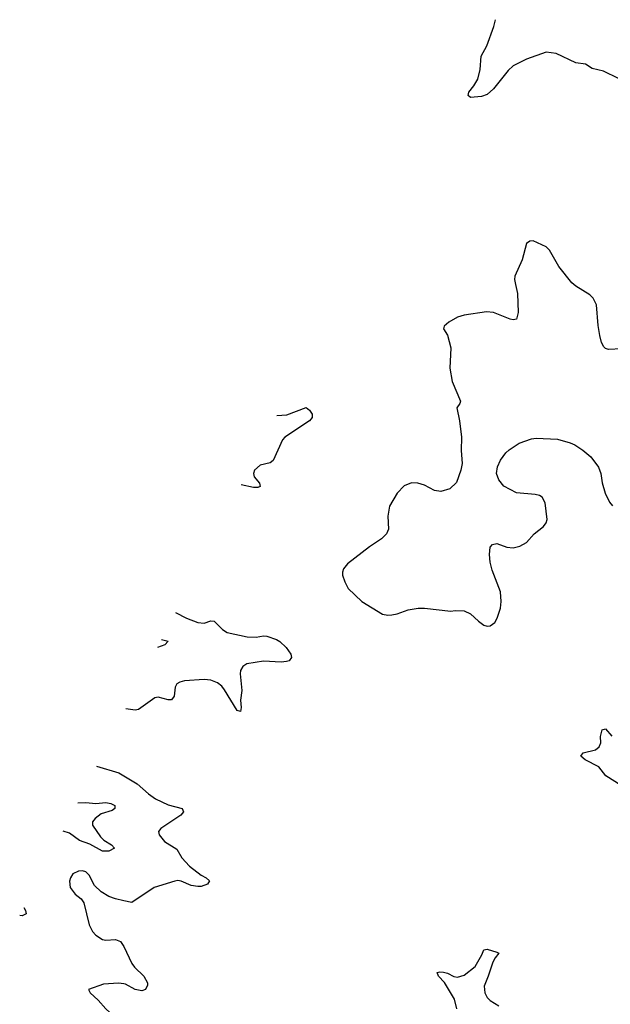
# Model space of a CAD drawing. Header units: inches. Extents: x 2293880 to 2522759, y 823965 to 1006879.
# Tile 48 of 256: x 2299367 to 2302960, y 905619 to 911611. Entities that reach past the tile are written whole.
import ezdxf

# ---------------------------------------------------------------- set-up
doc = ezdxf.new("R2010")
doc.units = ezdxf.units.IN
doc.header["$MEASUREMENT"] = 0
for name, color, linetype in [('C2990', 7, 'Continuous'), ('C3900', 7, 'Continuous'), ('C3901', 7, 'Continuous')]:
    doc.layers.add(name, color=color, linetype=linetype)

msp = doc.modelspace()

# ---------------------------------------------------------------- linework, layer by layer
at = {"layer": 'C2990', "color": 5}
for points, elevation in [([(2299833.8, 907067.8), (2299970, 907028.8), (2300000, 907010.7)], 280), ([(2299719.9, 906846.2), (2299770, 906847.7), (2299830, 906842.2), (2299890, 906847.8), (2299921.6, 906841.6), (2299945.5, 906830), (2299945.5, 906810), (2299930, 906799.7), (2299861.7, 906778.3), (2299825.3, 906750), (2299808.9, 906730), (2299810.3, 906710), (2299858.7, 906638.7), (2299878.9, 906618.9), (2299926.4, 906590), (2299943, 906570), (2299910, 906551.3), (2299870, 906550.9), (2299793.5, 906593.5), (2299730, 906617.1), (2299670, 906661.8), (2299631.4, 906673.9)], 260), ([(2300000, 906249.9), (2299950, 906260.4), (2299910, 906276), (2299862.9, 906302.9), (2299822.9, 906342.9), (2299790, 906406), (2299770, 906425.1), (2299750, 906431.6), (2299724.7, 906430), (2299690, 906412.7), (2299676.3, 906390), (2299670.6, 906369.4), (2299673.4, 906330), (2299703.8, 906290), (2299740.7, 906260.7), (2299757.2, 906237.2), (2299790, 906102.8), (2299810, 906061.6), (2299830, 906040.5), (2299870, 906014), (2299890, 906010.7), (2299950, 906013.4), (2299980.9, 906000.9), (2299997.3, 905977.3), (2300000, 905971.5)], 280), ([(2299391.8, 906207.7), (2299403, 906190), (2299406, 906170), (2299381.6, 906158.4), (2299366.9, 906159.4)], 260), ([(2300000, 905743), (2299968.2, 905748.2), (2299877.2, 905742.8), (2299784.7, 905710), (2299794.8, 905690), (2299844.6, 905644.6), (2299890, 905592.2), (2299914.9, 905570), (2299973, 905533), (2299991.1, 905511.1), (2299998.9, 905490), (2300000, 905483.9)], 280)]:
    msp.add_lwpolyline(points, dxfattribs=dict(at, elevation=elevation))
at = {"layer": 'C3900', "color": 5}
for points, elevation in [([(2302384.3, 910000), (2302396.1, 909943.9), (2302399.3, 909830), (2302390, 909788.7), (2302370, 909785.2), (2302350.8, 909789.2), (2302250, 909829.6), (2302206.6, 909833.4), (2302070, 909813.6), (2302030, 909800.7), (2301978, 909770), (2301950, 909746), (2301946, 909730), (2301970.4, 909690.4), (2301990, 909614), (2301984.4, 909490), (2301998.4, 909410), (2302047.7, 909290), (2302044.5, 909275.5), (2302025.5, 909250), (2302042.6, 909170), (2302054.9, 909070), (2302052.4, 908990), (2302058, 908910), (2302050.6, 908870), (2302024.4, 908795.6), (2301983.4, 908756.6), (2301930, 908739.5), (2301890, 908745.1), (2301830, 908778.7), (2301790, 908791.5), (2301750, 908792), (2301705.3, 908774.7), (2301663, 908730), (2301617.1, 908650), (2301606.4, 908590), (2301610.4, 908510), (2301597.5, 908482.5), (2301569, 908451), (2301495.9, 908404.1), (2301360.6, 908299.4), (2301336.3, 908270), (2301330.6, 908250), (2301330.7, 908230), (2301344, 908190), (2301364.9, 908150), (2301447.7, 908070), (2301573.5, 907993.5), (2301606.9, 907986.9), (2301631.4, 907988.6), (2301664.2, 907995.8), (2301730, 908020.5), (2301790.5, 908030.5), (2301830.4, 908030.4), (2301990, 908011), (2302015.3, 908015.3), (2302070, 908014.8), (2302110, 907996), (2302158.8, 907950), (2302190, 907927.3), (2302210, 907920.7), (2302230, 907922.8), (2302257.6, 907942.4), (2302272.7, 907970), (2302292, 908030), (2302297, 908070), (2302291.8, 908130), (2302241.1, 908261.1), (2302228.2, 908310), (2302224.2, 908355.8), (2302230, 908402), (2302242.7, 908417.3), (2302270, 908422.8), (2302330, 908400.7), (2302370, 908398), (2302410, 908408.2), (2302450, 908430.4), (2302497.7, 908482.3), (2302553.8, 908526.2), (2302569.3, 908550), (2302575.1, 908570), (2302564.5, 908670), (2302545.4, 908705.4), (2302530, 908716), (2302502.5, 908722.5), (2302390, 908731.6), (2302313.2, 908773.2), (2302282, 908810), (2302267.8, 908850), (2302274.7, 908890), (2302293, 908930), (2302325, 908975), (2302345.5, 908994.5), (2302405.8, 909034.2), (2302480, 909060), (2302510, 909065.3), (2302638.4, 909058.4), (2302716.5, 909036.5), (2302744.3, 909024.3), (2302792.5, 908992.5), (2302842, 908950), (2302887.6, 908887.6), (2302902.4, 908850), (2302910, 908792), (2302928, 908730), (2302955.6, 908675.6), (2302973.5, 908653.5)], 320), ([(2303027.5, 909607.5), (2302950, 909603.8), (2302930, 909611.1), (2302920.8, 909620.8), (2302906.9, 909646.9), (2302896, 909690), (2302886.2, 909750), (2302875.7, 909875.7), (2302856.4, 909916.4), (2302836.1, 909936.1), (2302750, 909989.7), (2302737.6, 910000)], 320), ([(2300930.3, 909201.5), (2300992.7, 909207.3), (2301110, 909250.4), (2301130, 909234), (2301146, 909210), (2301146, 909190), (2301130.4, 909170), (2300979.1, 909070), (2300964.9, 909055.1), (2300910, 908929.4), (2300890, 908914), (2300830, 908900.5), (2300795.8, 908870), (2300788.9, 908850), (2300793.7, 908830), (2300824.9, 908790), (2300830.8, 908770), (2300815.6, 908764.4), (2300790, 908764.2), (2300713.6, 908779.8)], 280), ([(2300314.8, 908003.8), (2300381.6, 907970), (2300450, 907943.5), (2300490, 907938.6), (2300530, 907952.6), (2300550, 907951.6), (2300600, 907900), (2300630, 907882.7), (2300750, 907856.2), (2300805.6, 907854.4), (2300850, 907861.6), (2300870, 907860.2), (2300930, 907839.3), (2300950, 907827.9), (2300987.4, 907790), (2301016, 907750), (2301021, 907730), (2301006, 907710), (2300990, 907705.4), (2300957.8, 907702.2), (2300850, 907707.5), (2300749.6, 907690.4), (2300724.7, 907675.3), (2300710.2, 907650), (2300708.7, 907631.3), (2300719.1, 907530), (2300710.3, 907470.4), (2300715.1, 907424.9), (2300710, 907401.2), (2300690, 907407.8), (2300613.7, 907533.7), (2300595.7, 907555.7), (2300570, 907575.3), (2300530, 907591.9), (2300490, 907596.4), (2300370, 907588.3), (2300340.2, 907579.8), (2300323.8, 907570), (2300312.4, 907550), (2300306.2, 907493.8), (2300290, 907472.7), (2300270, 907471.8), (2300210, 907487.8), (2300190, 907484.2), (2300090, 907414), (2300070, 907409.6), (2300013.4, 907417.4)], 280), ([(2300230.6, 907840), (2300270.8, 907830), (2300250, 907806.4), (2300204.9, 907790)], 260), ([(2303027, 906950), (2302932.7, 907010), (2302890, 907063.7), (2302806.5, 907106.5), (2302781.2, 907130), (2302794, 907150), (2302870, 907168.9), (2302893.3, 907186.7), (2302901.7, 907210), (2302901.1, 907250), (2302909.6, 907290.4), (2302930, 907294.8), (2302970, 907250.4)], 280), ([(2300000, 907010.7), (2300081.5, 906961.5), (2300150, 906900.9), (2300192.7, 906870), (2300270, 906832.6), (2300354.8, 906810), (2300363, 906790), (2300348, 906770), (2300226, 906690), (2300212.4, 906670), (2300215.8, 906650), (2300248.7, 906610), (2300323.2, 906563.2), (2300353.6, 906510), (2300400.3, 906460.3), (2300470, 906404.4), (2300501, 906390), (2300521, 906370), (2300510.3, 906349.7), (2300470, 906336.9), (2300450, 906335.4), (2300410, 906342), (2300350, 906368.7), (2300330, 906372.1), (2300310, 906368.5), (2300184.9, 906330), (2300050, 906239.3), (2300000, 906249.9)], 280), ([(2300000, 905971.5), (2300048.4, 905868.4), (2300065.6, 905845.6), (2300123, 905790), (2300144.7, 905750), (2300143.6, 905736.4), (2300132, 905710), (2300110, 905701.2), (2300070, 905709.6), (2300010, 905741.3), (2300000, 905743)], 280), ([(2302027.4, 905592.6), (2302013.2, 905650), (2301952, 905752), (2301914.5, 905790), (2301907.5, 905812.5), (2301922, 905818), (2301944.8, 905815.2), (2301970, 905808.2), (2302009.1, 905789.1), (2302030, 905785.3), (2302070, 905796.1), (2302137.7, 905850), (2302179, 905921), (2302190, 905951), (2302210, 905955.5), (2302270, 905937.3), (2302281, 905930), (2302258.7, 905901.3), (2302245.1, 905874.9), (2302217.7, 905790), (2302192.2, 905730), (2302197, 905690), (2302210, 905660.5), (2302230, 905642), (2302282, 905610)], 280)]:
    msp.add_lwpolyline(points, dxfattribs=dict(at, elevation=elevation))
at = {"layer": 'C3901', "color": 5}
for points, elevation in [([(2303010, 911253.8), (2302918.6, 911298.6), (2302850, 911313.6), (2302810, 911341.2), (2302750, 911348.2), (2302630, 911406.2), (2302570, 911414), (2302450, 911371), (2302369.4, 911330.6), (2302338.2, 911301.8), (2302250.2, 911189.8), (2302210, 911156.3), (2302175.6, 911144.4), (2302110, 911136.9), (2302095.6, 911150), (2302098.9, 911170), (2302130.8, 911209.2), (2302154, 911250), (2302167.7, 911307.7), (2302174.5, 911390), (2302208.4, 911451.6), (2302252.3, 911570), (2302261.2, 911610), (2302261, 911611)], 280), ([(2302737.6, 910000), (2302725.6, 910010), (2302647, 910110), (2302590, 910208.7), (2302570, 910228.7), (2302490, 910265.2), (2302470, 910264), (2302450.7, 910249.3), (2302423.8, 910150), (2302379.1, 910050), (2302378, 910030), (2302384.3, 910000)], 320)]:
    msp.add_lwpolyline(points, dxfattribs=dict(at, elevation=elevation))

doc.saveas('drawing.dxf')
